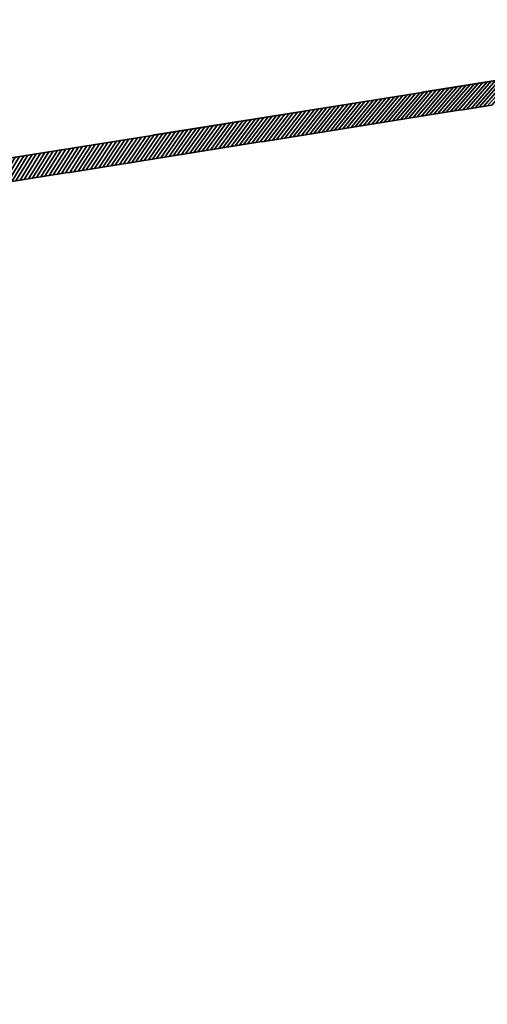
# Model space of a CAD drawing. Extents: x -9.7 to 13, y -11.9 to 12.2.
# Tile 11 of 13: x 2.4 to 7.1, y 2.4 to 12.2. Entities that reach past the tile are written whole.
import ezdxf

# ---------------------------------------------------------------- set-up
doc = ezdxf.new("R2010")
doc.units = 0
doc.header["$MEASUREMENT"] = 0
doc.layers.get('0').update_dxf_attribs({"linetype": 'CONTINUOUS'})

msp = doc.modelspace()

# ---------------------------------------------------------------- linework, layer by layer
at = {"elevation": -15.0517}
msp.add_lwpolyline([(-9.661, -8.3529), (-9.661, 8.7444, -0.376322), (-9.4554, 8.9788), (11.0234, 12.2465), (11.7818, 12.2465, -0.32213), (11.8938, 12.166), (12.9549, 7.8993, -0.164351), (12.9548, 7.8236, 0.129248), (12.9549, -7.432, -0.162918), (12.9549, -7.5078), (11.8944, -11.7735, -0.326191), (11.7818, -11.8558), (11.0234, -11.8558), (-9.4554, -8.5881, -0.376322), (-9.661, -8.3536)], format="xyb", dxfattribs=at)

# ---------------------------------------------------------------- meshes
mesh = msp.add_polymesh((2, 9))
for k, corner in enumerate([(6.8303, 11.3383, -15.2879), (6.8717, 11.3449, -15.2879), (6.9131, 11.3515, -15.2879), (6.9545, 11.3581, -15.2879), (6.9959, 11.3647, -15.2879), (7.0374, 11.3713, -15.2879), (7.0788, 11.3779, -15.2879), (7.1202, 11.3845, -15.2879), (7.1616, 11.3911, -15.2879), (7.0732, 11.6162, -15.0517), (7.1154, 11.6229, -15.0517), (7.1576, 11.6297, -15.0517), (7.1998, 11.6364, -15.0517), (7.2419, 11.6431, -15.0517), (7.2841, 11.6499, -15.0517), (7.3263, 11.6566, -15.0517), (7.3685, 11.6633, -15.0517), (7.4107, 11.6701, -15.0517)]):
    mesh.set_mesh_vertex(divmod(k, 9), corner)
mesh = msp.add_polymesh((2, 9))
for k, corner in enumerate([(7.1616, 11.3911, 19.09), (7.1202, 11.3845, 19.09), (7.0788, 11.3779, 19.09), (7.0374, 11.3713, 19.09), (6.9959, 11.3647, 19.09), (6.9545, 11.3581, 19.09), (6.9131, 11.3515, 19.09), (6.8717, 11.3449, 19.09), (6.8303, 11.3383, 19.09), (7.4107, 11.6701, 18.8538), (7.3685, 11.6633, 18.8538), (7.3263, 11.6566, 18.8538), (7.2841, 11.6499, 18.8538), (7.2419, 11.6431, 18.8538), (7.1998, 11.6364, 18.8538), (7.1576, 11.6297, 18.8538), (7.1154, 11.6229, 18.8538), (7.0732, 11.6162, 18.8538)]):
    mesh.set_mesh_vertex(divmod(k, 9), corner)
mesh = msp.add_polymesh((2, 9))
for k, corner in enumerate([(6.1675, 11.2325, -15.2879), (6.2089, 11.2391, -15.2879), (6.2503, 11.2457, -15.2879), (6.2917, 11.2523, -15.2879), (6.3332, 11.2589, -15.2879), (6.3746, 11.2656, -15.2879), (6.416, 11.2722, -15.2879), (6.4574, 11.2788, -15.2879), (6.4989, 11.2854, -15.2879), (6.3982, 11.5085, -15.0517), (6.4404, 11.5152, -15.0517), (6.4826, 11.522, -15.0517), (6.5248, 11.5287, -15.0517), (6.567, 11.5354, -15.0517), (6.6092, 11.5422, -15.0517), (6.6513, 11.5489, -15.0517), (6.6935, 11.5556, -15.0517), (6.7357, 11.5624, -15.0517)]):
    mesh.set_mesh_vertex(divmod(k, 9), corner)
mesh = msp.add_polymesh((2, 9))
for k, corner in enumerate([(6.4989, 11.2854, 19.09), (6.4574, 11.2788, 19.09), (6.416, 11.2722, 19.09), (6.3746, 11.2656, 19.09), (6.3332, 11.2589, 19.09), (6.2917, 11.2523, 19.09), (6.2503, 11.2457, 19.09), (6.2089, 11.2391, 19.09), (6.1675, 11.2325, 19.09), (6.7357, 11.5624, 18.8538), (6.6935, 11.5556, 18.8538), (6.6513, 11.5489, 18.8538), (6.6092, 11.5422, 18.8538), (6.567, 11.5354, 18.8538), (6.5248, 11.5287, 18.8538), (6.4826, 11.522, 18.8538), (6.4404, 11.5152, 18.8538), (6.3982, 11.5085, 18.8538)]):
    mesh.set_mesh_vertex(divmod(k, 9), corner)
mesh = msp.add_polymesh((2, 9))
for k, corner in enumerate([(6.4989, 11.2854, -15.2879), (6.5403, 11.292, -15.2879), (6.5817, 11.2986, -15.2879), (6.6231, 11.3052, -15.2879), (6.6646, 11.3118, -15.2879), (6.706, 11.3184, -15.2879), (6.7474, 11.325, -15.2879), (6.7888, 11.3317, -15.2879), (6.8303, 11.3383, -15.2879), (6.7357, 11.5624, -15.0517), (6.7779, 11.5691, -15.0517), (6.8201, 11.5758, -15.0517), (6.8623, 11.5826, -15.0517), (6.9045, 11.5893, -15.0517), (6.9466, 11.596, -15.0517), (6.9888, 11.6028, -15.0517), (7.031, 11.6095, -15.0517), (7.0732, 11.6162, -15.0517)]):
    mesh.set_mesh_vertex(divmod(k, 9), corner)
mesh = msp.add_polymesh((2, 9))
for k, corner in enumerate([(6.8303, 11.3383, 19.09), (6.7888, 11.3317, 19.09), (6.7474, 11.325, 19.09), (6.706, 11.3184, 19.09), (6.6646, 11.3118, 19.09), (6.6231, 11.3052, 19.09), (6.5817, 11.2986, 19.09), (6.5403, 11.292, 19.09), (6.4989, 11.2854, 19.09), (7.0732, 11.6162, 18.8538), (7.031, 11.6095, 18.8538), (6.9888, 11.6028, 18.8538), (6.9466, 11.596, 18.8538), (6.9045, 11.5893, 18.8538), (6.8623, 11.5826, 18.8538), (6.8201, 11.5758, 18.8538), (6.7779, 11.5691, 18.8538), (6.7357, 11.5624, 18.8538)]):
    mesh.set_mesh_vertex(divmod(k, 9), corner)
mesh = msp.add_polymesh((2, 9))
for k, corner in enumerate([(5.5047, 11.1267, -15.2879), (5.5461, 11.1334, -15.2879), (5.5875, 11.14, -15.2879), (5.629, 11.1466, -15.2879), (5.6704, 11.1532, -15.2879), (5.7118, 11.1598, -15.2879), (5.7532, 11.1664, -15.2879), (5.7947, 11.173, -15.2879), (5.8361, 11.1796, -15.2879), (5.7233, 11.4008, -15.0517), (5.7654, 11.4075, -15.0517), (5.8076, 11.4143, -15.0517), (5.8498, 11.421, -15.0517), (5.892, 11.4277, -15.0517), (5.9342, 11.4345, -15.0517), (5.9764, 11.4412, -15.0517), (6.0186, 11.4479, -15.0517), (6.0607, 11.4547, -15.0517)]):
    mesh.set_mesh_vertex(divmod(k, 9), corner)
mesh = msp.add_polymesh((2, 9))
for k, corner in enumerate([(5.8361, 11.1796, 19.09), (5.7947, 11.173, 19.09), (5.7532, 11.1664, 19.09), (5.7118, 11.1598, 19.09), (5.6704, 11.1532, 19.09), (5.629, 11.1466, 19.09), (5.5875, 11.14, 19.09), (5.5461, 11.1334, 19.09), (5.5047, 11.1267, 19.09), (6.0607, 11.4547, 18.8538), (6.0186, 11.4479, 18.8538), (5.9764, 11.4412, 18.8538), (5.9342, 11.4345, 18.8538), (5.892, 11.4277, 18.8538), (5.8498, 11.421, 18.8538), (5.8076, 11.4143, 18.8538), (5.7654, 11.4075, 18.8538), (5.7233, 11.4008, 18.8538)]):
    mesh.set_mesh_vertex(divmod(k, 9), corner)
mesh = msp.add_polymesh((2, 9))
for k, corner in enumerate([(5.8361, 11.1796, -15.2879), (5.8775, 11.1862, -15.2879), (5.9189, 11.1928, -15.2879), (5.9604, 11.1995, -15.2879), (6.0018, 11.2061, -15.2879), (6.0432, 11.2127, -15.2879), (6.0846, 11.2193, -15.2879), (6.1261, 11.2259, -15.2879), (6.1675, 11.2325, -15.2879), (6.0607, 11.4547, -15.0517), (6.1029, 11.4614, -15.0517), (6.1451, 11.4681, -15.0517), (6.1873, 11.4749, -15.0517), (6.2295, 11.4816, -15.0517), (6.2717, 11.4883, -15.0517), (6.3139, 11.4951, -15.0517), (6.356, 11.5018, -15.0517), (6.3982, 11.5085, -15.0517)]):
    mesh.set_mesh_vertex(divmod(k, 9), corner)
mesh = msp.add_polymesh((2, 9))
for k, corner in enumerate([(6.1675, 11.2325, 19.09), (6.1261, 11.2259, 19.09), (6.0846, 11.2193, 19.09), (6.0432, 11.2127, 19.09), (6.0018, 11.2061, 19.09), (5.9604, 11.1995, 19.09), (5.9189, 11.1928, 19.09), (5.8775, 11.1862, 19.09), (5.8361, 11.1796, 19.09), (6.3982, 11.5085, 18.8538), (6.356, 11.5018, 18.8538), (6.3139, 11.4951, 18.8538), (6.2717, 11.4883, 18.8538), (6.2295, 11.4816, 18.8538), (6.1873, 11.4749, 18.8538), (6.1451, 11.4681, 18.8538), (6.1029, 11.4614, 18.8538), (6.0607, 11.4547, 18.8538)]):
    mesh.set_mesh_vertex(divmod(k, 9), corner)
mesh = msp.add_polymesh((2, 9))
for k, corner in enumerate([(4.8419, 11.021, -15.2879), (4.8833, 11.0276, -15.2879), (4.9248, 11.0342, -15.2879), (4.9662, 11.0408, -15.2879), (5.0076, 11.0474, -15.2879), (5.049, 11.054, -15.2879), (5.0905, 11.0607, -15.2879), (5.1319, 11.0673, -15.2879), (5.1733, 11.0739, -15.2879), (5.0483, 11.2931, -15.0517), (5.0905, 11.2998, -15.0517), (5.1327, 11.3066, -15.0517), (5.1748, 11.3133, -15.0517), (5.217, 11.32, -15.0517), (5.2592, 11.3268, -15.0517), (5.3014, 11.3335, -15.0517), (5.3436, 11.3402, -15.0517), (5.3858, 11.347, -15.0517)]):
    mesh.set_mesh_vertex(divmod(k, 9), corner)
mesh = msp.add_polymesh((2, 9))
for k, corner in enumerate([(5.1733, 11.0739, 19.09), (5.1319, 11.0673, 19.09), (5.0905, 11.0607, 19.09), (5.049, 11.054, 19.09), (5.0076, 11.0474, 19.09), (4.9662, 11.0408, 19.09), (4.9248, 11.0342, 19.09), (4.8833, 11.0276, 19.09), (4.8419, 11.021, 19.09), (5.3858, 11.347, 18.8538), (5.3436, 11.3402, 18.8538), (5.3014, 11.3335, 18.8538), (5.2592, 11.3268, 18.8538), (5.217, 11.32, 18.8538), (5.1748, 11.3133, 18.8538), (5.1327, 11.3066, 18.8538), (5.0905, 11.2998, 18.8538), (5.0483, 11.2931, 18.8538)]):
    mesh.set_mesh_vertex(divmod(k, 9), corner)
mesh = msp.add_polymesh((2, 9))
for k, corner in enumerate([(5.1733, 11.0739, -15.2879), (5.2147, 11.0805, -15.2879), (5.2562, 11.0871, -15.2879), (5.2976, 11.0937, -15.2879), (5.339, 11.1003, -15.2879), (5.3804, 11.1069, -15.2879), (5.4219, 11.1135, -15.2879), (5.4633, 11.1201, -15.2879), (5.5047, 11.1267, -15.2879), (5.3858, 11.347, -15.0517), (5.428, 11.3537, -15.0517), (5.4701, 11.3604, -15.0517), (5.5123, 11.3672, -15.0517), (5.5545, 11.3739, -15.0517), (5.5967, 11.3806, -15.0517), (5.6389, 11.3874, -15.0517), (5.6811, 11.3941, -15.0517), (5.7233, 11.4008, -15.0517)]):
    mesh.set_mesh_vertex(divmod(k, 9), corner)
mesh = msp.add_polymesh((2, 9))
for k, corner in enumerate([(5.5047, 11.1267, 19.09), (5.4633, 11.1201, 19.09), (5.4219, 11.1135, 19.09), (5.3804, 11.1069, 19.09), (5.339, 11.1003, 19.09), (5.2976, 11.0937, 19.09), (5.2562, 11.0871, 19.09), (5.2147, 11.0805, 19.09), (5.1733, 11.0739, 19.09), (5.7233, 11.4008, 18.8538), (5.6811, 11.3941, 18.8538), (5.6389, 11.3874, 18.8538), (5.5967, 11.3806, 18.8538), (5.5545, 11.3739, 18.8538), (5.5123, 11.3672, 18.8538), (5.4701, 11.3604, 18.8538), (5.428, 11.3537, 18.8538), (5.3858, 11.347, 18.8538)]):
    mesh.set_mesh_vertex(divmod(k, 9), corner)
mesh = msp.add_polymesh((2, 9))
for k, corner in enumerate([(4.5105, 10.9681, -15.2879), (4.552, 10.9747, -15.2879), (4.5934, 10.9813, -15.2879), (4.6348, 10.9879, -15.2879), (4.6762, 10.9946, -15.2879), (4.7176, 11.0012, -15.2879), (4.7591, 11.0078, -15.2879), (4.8005, 11.0144, -15.2879), (4.8419, 11.021, -15.2879), (4.7108, 11.2393, -15.0517), (4.753, 11.246, -15.0517), (4.7952, 11.2527, -15.0517), (4.8374, 11.2595, -15.0517), (4.8795, 11.2662, -15.0517), (4.9217, 11.2729, -15.0517), (4.9639, 11.2796, -15.0517), (5.0061, 11.2864, -15.0517), (5.0483, 11.2931, -15.0517)]):
    mesh.set_mesh_vertex(divmod(k, 9), corner)
mesh = msp.add_polymesh((2, 9))
for k, corner in enumerate([(4.8419, 11.021, 19.09), (4.8005, 11.0144, 19.09), (4.7591, 11.0078, 19.09), (4.7176, 11.0012, 19.09), (4.6762, 10.9946, 19.09), (4.6348, 10.9879, 19.09), (4.5934, 10.9813, 19.09), (4.552, 10.9747, 19.09), (4.5105, 10.9681, 19.09), (5.0483, 11.2931, 18.8538), (5.0061, 11.2864, 18.8538), (4.9639, 11.2796, 18.8538), (4.9217, 11.2729, 18.8538), (4.8795, 11.2662, 18.8538), (4.8374, 11.2595, 18.8538), (4.7952, 11.2527, 18.8538), (4.753, 11.246, 18.8538), (4.7108, 11.2393, 18.8538)]):
    mesh.set_mesh_vertex(divmod(k, 9), corner)
mesh = msp.add_polymesh((2, 9))
for k, corner in enumerate([(3.8478, 10.8624, -15.2879), (3.8892, 10.869, -15.2879), (3.9306, 10.8756, -15.2879), (3.972, 10.8822, -15.2879), (4.0134, 10.8888, -15.2879), (4.0549, 10.8954, -15.2879), (4.0963, 10.902, -15.2879), (4.1377, 10.9086, -15.2879), (4.1791, 10.9152, -15.2879), (4.0358, 11.1316, -15.0517), (4.078, 11.1383, -15.0517), (4.1202, 11.145, -15.0517), (4.1624, 11.1518, -15.0517), (4.2046, 11.1585, -15.0517), (4.2468, 11.1652, -15.0517), (4.2889, 11.1719, -15.0517), (4.3311, 11.1787, -15.0517), (4.3733, 11.1854, -15.0517)]):
    mesh.set_mesh_vertex(divmod(k, 9), corner)
mesh = msp.add_polymesh((2, 9))
for k, corner in enumerate([(4.1791, 10.9152, 19.09), (4.1377, 10.9086, 19.09), (4.0963, 10.902, 19.09), (4.0549, 10.8954, 19.09), (4.0134, 10.8888, 19.09), (3.972, 10.8822, 19.09), (3.9306, 10.8756, 19.09), (3.8892, 10.869, 19.09), (3.8478, 10.8624, 19.09), (4.3733, 11.1854, 18.8538), (4.3311, 11.1787, 18.8538), (4.2889, 11.1719, 18.8538), (4.2468, 11.1652, 18.8538), (4.2046, 11.1585, 18.8538), (4.1624, 11.1518, 18.8538), (4.1202, 11.145, 18.8538), (4.078, 11.1383, 18.8538), (4.0358, 11.1316, 18.8538)]):
    mesh.set_mesh_vertex(divmod(k, 9), corner)
mesh = msp.add_polymesh((2, 9))
for k, corner in enumerate([(4.1791, 10.9152, -15.2879), (4.2206, 10.9218, -15.2879), (4.262, 10.9285, -15.2879), (4.3034, 10.9351, -15.2879), (4.3448, 10.9417, -15.2879), (4.3863, 10.9483, -15.2879), (4.4277, 10.9549, -15.2879), (4.4691, 10.9615, -15.2879), (4.5105, 10.9681, -15.2879), (4.3733, 11.1854, -15.0517), (4.4155, 11.1921, -15.0517), (4.4577, 11.1989, -15.0517), (4.4999, 11.2056, -15.0517), (4.5421, 11.2123, -15.0517), (4.5842, 11.2191, -15.0517), (4.6264, 11.2258, -15.0517), (4.6686, 11.2325, -15.0517), (4.7108, 11.2393, -15.0517)]):
    mesh.set_mesh_vertex(divmod(k, 9), corner)
mesh = msp.add_polymesh((2, 9))
for k, corner in enumerate([(4.5105, 10.9681, 19.09), (4.4691, 10.9615, 19.09), (4.4277, 10.9549, 19.09), (4.3863, 10.9483, 19.09), (4.3448, 10.9417, 19.09), (4.3034, 10.9351, 19.09), (4.262, 10.9285, 19.09), (4.2206, 10.9218, 19.09), (4.1791, 10.9152, 19.09), (4.7108, 11.2393, 18.8538), (4.6686, 11.2325, 18.8538), (4.6264, 11.2258, 18.8538), (4.5842, 11.2191, 18.8538), (4.5421, 11.2123, 18.8538), (4.4999, 11.2056, 18.8538), (4.4577, 11.1989, 18.8538), (4.4155, 11.1921, 18.8538), (4.3733, 11.1854, 18.8538)]):
    mesh.set_mesh_vertex(divmod(k, 9), corner)
mesh = msp.add_polymesh((2, 9))
for k, corner in enumerate([(3.185, 10.7566, -15.2879), (3.2264, 10.7632, -15.2879), (3.2678, 10.7698, -15.2879), (3.3092, 10.7764, -15.2879), (3.3507, 10.783, -15.2879), (3.3921, 10.7897, -15.2879), (3.4335, 10.7963, -15.2879), (3.4749, 10.8029, -15.2879), (3.5164, 10.8095, -15.2879), (3.3609, 11.0239, -15.0517), (3.4031, 11.0306, -15.0517), (3.4452, 11.0373, -15.0517), (3.4874, 11.044, -15.0517), (3.5296, 11.0508, -15.0517), (3.5718, 11.0575, -15.0517), (3.614, 11.0642, -15.0517), (3.6562, 11.071, -15.0517), (3.6984, 11.0777, -15.0517)]):
    mesh.set_mesh_vertex(divmod(k, 9), corner)
mesh = msp.add_polymesh((2, 9))
for k, corner in enumerate([(3.5164, 10.8095, 19.09), (3.4749, 10.8029, 19.09), (3.4335, 10.7963, 19.09), (3.3921, 10.7897, 19.09), (3.3507, 10.783, 19.09), (3.3092, 10.7764, 19.09), (3.2678, 10.7698, 19.09), (3.2264, 10.7632, 19.09), (3.185, 10.7566, 19.09), (3.6984, 11.0777, 18.8538), (3.6562, 11.071, 18.8538), (3.614, 11.0642, 18.8538), (3.5718, 11.0575, 18.8538), (3.5296, 11.0508, 18.8538), (3.4874, 11.044, 18.8538), (3.4452, 11.0373, 18.8538), (3.4031, 11.0306, 18.8538), (3.3609, 11.0239, 18.8538)]):
    mesh.set_mesh_vertex(divmod(k, 9), corner)
mesh = msp.add_polymesh((2, 9))
for k, corner in enumerate([(3.5164, 10.8095, -15.2879), (3.5578, 10.8161, -15.2879), (3.5992, 10.8227, -15.2879), (3.6406, 10.8293, -15.2879), (3.6821, 10.8359, -15.2879), (3.7235, 10.8425, -15.2879), (3.7649, 10.8491, -15.2879), (3.8063, 10.8557, -15.2879), (3.8478, 10.8624, -15.2879), (3.6984, 11.0777, -15.0517), (3.7405, 11.0844, -15.0517), (3.7827, 11.0912, -15.0517), (3.8249, 11.0979, -15.0517), (3.8671, 11.1046, -15.0517), (3.9093, 11.1114, -15.0517), (3.9515, 11.1181, -15.0517), (3.9937, 11.1248, -15.0517), (4.0358, 11.1316, -15.0517)]):
    mesh.set_mesh_vertex(divmod(k, 9), corner)
mesh = msp.add_polymesh((2, 9))
for k, corner in enumerate([(3.8478, 10.8624, 19.09), (3.8063, 10.8557, 19.09), (3.7649, 10.8491, 19.09), (3.7235, 10.8425, 19.09), (3.6821, 10.8359, 19.09), (3.6406, 10.8293, 19.09), (3.5992, 10.8227, 19.09), (3.5578, 10.8161, 19.09), (3.5164, 10.8095, 19.09), (4.0358, 11.1316, 18.8538), (3.9937, 11.1248, 18.8538), (3.9515, 11.1181, 18.8538), (3.9093, 11.1114, 18.8538), (3.8671, 11.1046, 18.8538), (3.8249, 11.0979, 18.8538), (3.7827, 11.0912, 18.8538), (3.7405, 11.0844, 18.8538), (3.6984, 11.0777, 18.8538)]):
    mesh.set_mesh_vertex(divmod(k, 9), corner)
mesh = msp.add_polymesh((2, 9))
for k, corner in enumerate([(2.5222, 10.6508, -15.2879), (2.5636, 10.6575, -15.2879), (2.605, 10.6641, -15.2879), (2.6465, 10.6707, -15.2879), (2.6879, 10.6773, -15.2879), (2.7293, 10.6839, -15.2879), (2.7707, 10.6905, -15.2879), (2.8122, 10.6971, -15.2879), (2.8536, 10.7037, -15.2879), (2.6859, 10.9162, -15.0517), (2.7281, 10.9229, -15.0517), (2.7703, 10.9296, -15.0517), (2.8125, 10.9363, -15.0517), (2.8546, 10.9431, -15.0517), (2.8968, 10.9498, -15.0517), (2.939, 10.9565, -15.0517), (2.9812, 10.9633, -15.0517), (3.0234, 10.97, -15.0517)]):
    mesh.set_mesh_vertex(divmod(k, 9), corner)
mesh = msp.add_polymesh((2, 9))
for k, corner in enumerate([(2.8536, 10.7037, 19.09), (2.8122, 10.6971, 19.09), (2.7707, 10.6905, 19.09), (2.7293, 10.6839, 19.09), (2.6879, 10.6773, 19.09), (2.6465, 10.6707, 19.09), (2.605, 10.6641, 19.09), (2.5636, 10.6575, 19.09), (2.5222, 10.6508, 19.09), (3.0234, 10.97, 18.8538), (2.9812, 10.9633, 18.8538), (2.939, 10.9565, 18.8538), (2.8968, 10.9498, 18.8538), (2.8546, 10.9431, 18.8538), (2.8125, 10.9363, 18.8538), (2.7703, 10.9296, 18.8538), (2.7281, 10.9229, 18.8538), (2.6859, 10.9162, 18.8538)]):
    mesh.set_mesh_vertex(divmod(k, 9), corner)
mesh = msp.add_polymesh((2, 9))
for k, corner in enumerate([(2.8536, 10.7037, -15.2879), (2.895, 10.7103, -15.2879), (2.9364, 10.7169, -15.2879), (2.9779, 10.7236, -15.2879), (3.0193, 10.7302, -15.2879), (3.0607, 10.7368, -15.2879), (3.1021, 10.7434, -15.2879), (3.1436, 10.75, -15.2879), (3.185, 10.7566, -15.2879), (3.0234, 10.97, -15.0517), (3.0656, 10.9767, -15.0517), (3.1078, 10.9835, -15.0517), (3.1499, 10.9902, -15.0517), (3.1921, 10.9969, -15.0517), (3.2343, 11.0037, -15.0517), (3.2765, 11.0104, -15.0517), (3.3187, 11.0171, -15.0517), (3.3609, 11.0239, -15.0517)]):
    mesh.set_mesh_vertex(divmod(k, 9), corner)
mesh = msp.add_polymesh((2, 9))
for k, corner in enumerate([(3.185, 10.7566, 19.09), (3.1436, 10.75, 19.09), (3.1021, 10.7434, 19.09), (3.0607, 10.7368, 19.09), (3.0193, 10.7302, 19.09), (2.9779, 10.7236, 19.09), (2.9364, 10.7169, 19.09), (2.895, 10.7103, 19.09), (2.8536, 10.7037, 19.09), (3.3609, 11.0239, 18.8538), (3.3187, 11.0171, 18.8538), (3.2765, 11.0104, 18.8538), (3.2343, 11.0037, 18.8538), (3.1921, 10.9969, 18.8538), (3.1499, 10.9902, 18.8538), (3.1078, 10.9835, 18.8538), (3.0656, 10.9767, 18.8538), (3.0234, 10.97, 18.8538)]):
    mesh.set_mesh_vertex(divmod(k, 9), corner)
mesh = msp.add_polymesh((2, 9))
for k, corner in enumerate([(2.1908, 10.598, -15.2879), (2.2322, 10.6046, -15.2879), (2.2737, 10.6112, -15.2879), (2.3151, 10.6178, -15.2879), (2.3565, 10.6244, -15.2879), (2.3979, 10.631, -15.2879), (2.4394, 10.6376, -15.2879), (2.4808, 10.6442, -15.2879), (2.5222, 10.6508, -15.2879), (2.3484, 10.8623, -15.0517), (2.3906, 10.869, -15.0517), (2.4328, 10.8758, -15.0517), (2.475, 10.8825, -15.0517), (2.5172, 10.8892, -15.0517), (2.5593, 10.896, -15.0517), (2.6015, 10.9027, -15.0517), (2.6437, 10.9094, -15.0517), (2.6859, 10.9162, -15.0517)]):
    mesh.set_mesh_vertex(divmod(k, 9), corner)
mesh = msp.add_polymesh((2, 9))
for k, corner in enumerate([(2.5222, 10.6508, 19.09), (2.4808, 10.6442, 19.09), (2.4394, 10.6376, 19.09), (2.3979, 10.631, 19.09), (2.3565, 10.6244, 19.09), (2.3151, 10.6178, 19.09), (2.2737, 10.6112, 19.09), (2.2322, 10.6046, 19.09), (2.1908, 10.598, 19.09), (2.6859, 10.9162, 18.8538), (2.6437, 10.9094, 18.8538), (2.6015, 10.9027, 18.8538), (2.5593, 10.896, 18.8538), (2.5172, 10.8892, 18.8538), (2.475, 10.8825, 18.8538), (2.4328, 10.8758, 18.8538), (2.3906, 10.869, 18.8538), (2.3484, 10.8623, 18.8538)]):
    mesh.set_mesh_vertex(divmod(k, 9), corner)

doc.saveas('drawing.dxf')
